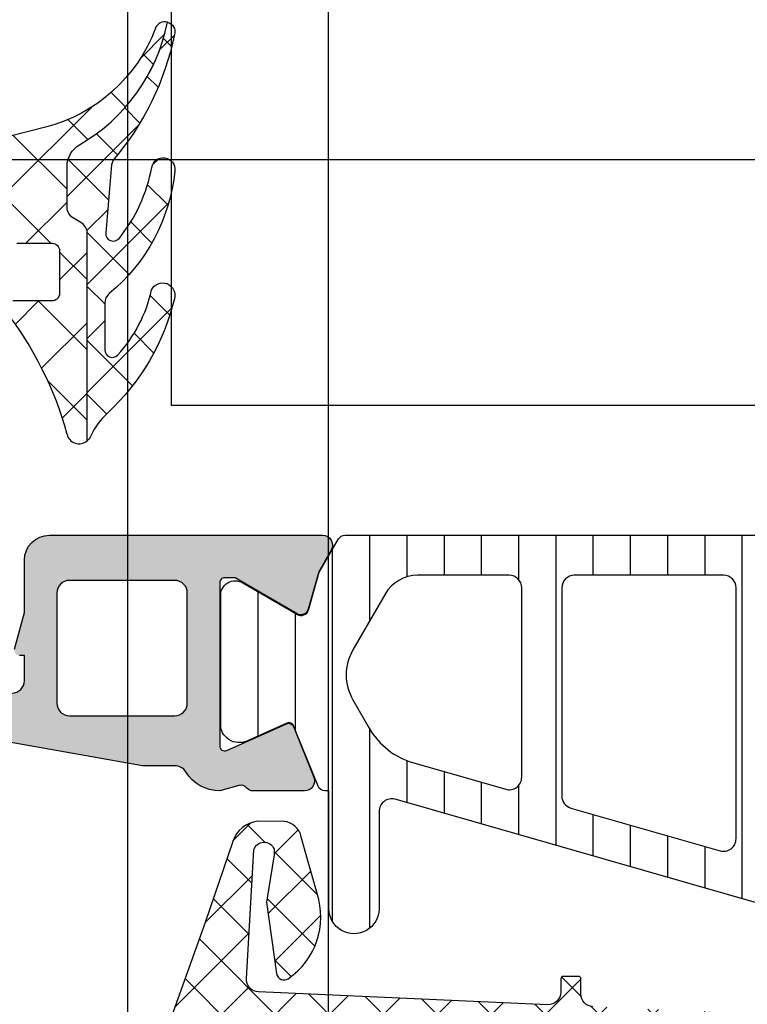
# Model space of a CAD drawing. Header units: millimetres. Extents: x 373037 to 682063, y 76092 to 274210.
# Tile 187 of 256: x 655059 to 655088, y 269884 to 269923. Entities that reach past the tile are written whole.
import ezdxf

# ---------------------------------------------------------------- set-up
doc = ezdxf.new("R2010")
doc.units = ezdxf.units.MM
doc.header["$LTSCALE"] = 100
doc.layers.add('PUDORYS', color=253, linetype='CONTINUOUS')
pattern_1 = [(135, (679960.638258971, 248348.1544064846), (-1.077630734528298, -1.077630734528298), []), (225, (679960.638258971, 248348.1544064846), (1.077630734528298, -1.077630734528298), [])]

msp = doc.modelspace()

# ---------------------------------------------------------------- hatches: boundary and pattern name
at = {"layer": 'PUDORYS', "true_color": 0x939598}
h = msp.add_hatch(dxfattribs=at)
h.set_pattern_fill('ANSI37', color=252, scale=0.625, angle=90, style=0)
h.set_pattern_definition([(135, (679960.638258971, 248348.1544064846), (-1.403165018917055, -1.403165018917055), []), (225, (679960.638258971, 248348.1544064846), (1.403165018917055, -1.403165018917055), [])])
edge = h.paths.add_edge_path()
edge.add_ellipse((655060.4407174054, 269912.0412531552), major_axis=(-5.039467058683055, 0), ratio=1, start_angle=299.7917844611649, end_angle=355.03553873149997, ccw=False)
edge.add_ellipse((655058.0859171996, 269916.1543376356), major_axis=(-0.3000000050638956, 0), ratio=1, start_angle=270.00069262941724, end_angle=299.7921729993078, ccw=False)
edge.add_line((655058.0859135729, 269916.4543376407), (655058.620197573, 269916.4543406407))
edge.add_ellipse((655058.6201988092, 269916.154340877), major_axis=(-0.2999997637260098, 0), ratio=1, start_angle=179.9999548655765, end_angle=270.0002360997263, ccw=False)
edge.add_line((655058.920198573, 269916.1543406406), (655058.920198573, 269914.6043436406))
edge.add_ellipse((655059.2202092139, 269914.6043512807), major_axis=(-0.3000106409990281, 0), ratio=1, start_angle=0.001459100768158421, end_angle=89.99567606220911)
edge.add_line((655059.220186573, 269914.3043406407), (655060.620168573, 269914.3043296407))
edge.add_ellipse((655060.6201657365, 269914.0043398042), major_axis=(-0.2999898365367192, 0), ratio=1, start_angle=180.0003507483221, end_angle=269.9994582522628, ccw=False)
edge.add_line((655060.9201555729, 269914.0043416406), (655060.9201555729, 269912.3043296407))
edge.add_ellipse((655060.6201454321, 269912.3043367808), major_axis=(-0.3000101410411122, 0), ratio=1, start_angle=90.00441944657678, end_angle=179.9986363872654, ccw=False)
edge.add_line((655060.620168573, 269912.0043266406), (655059.056337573, 269912.0043376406))
edge.add_ellipse((655059.0234805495, 269911.7031785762), major_axis=(-0.3029461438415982, 0), ratio=1, start_angle=-96.2264509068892, end_angle=13.4835772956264)
edge.add_ellipse((655047.7075162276, 269902.9982554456), major_axis=(-14.00076634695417, 0), ratio=1, start_angle=195.3017322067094, end_angle=218.0756200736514, ccw=False)
edge.add_ellipse((655061.699754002, 269906.8049690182), major_axis=(-0.5004721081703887, 0), ratio=1, start_angle=12.91760853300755, end_angle=129.8066343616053)
edge.add_line((655062.020155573, 269906.4205016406), (655062.020155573, 269914.7037806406))
edge.add_ellipse((655061.5201558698, 269914.7037801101), major_axis=(-0.4999997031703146, 0), ratio=1, start_angle=180.0000607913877, end_angle=240.0000196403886)
edge.add_line((655061.770155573, 269915.1367926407), (655061.470155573, 269915.3099986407))
edge.add_ellipse((655061.720155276, 269915.7430111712), major_axis=(-0.4999997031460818, 0), ratio=1, start_angle=6.0804727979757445e-05, end_angle=60.000019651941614, ccw=False)
edge.add_line((655061.220155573, 269915.7430106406), (655061.220155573, 269917.3723586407))
edge.add_ellipse((655062.2201549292, 269917.3723594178), major_axis=(-0.9999993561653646, 0), ratio=1, start_angle=-59.94966113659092, end_angle=4.452966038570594e-05, ccw=False)
edge.add_ellipse((655058.0638281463, 269924.5567401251), major_axis=(-7.300023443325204, 0), ratio=1, start_angle=120.0503545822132, end_angle=168.7144463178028)
edge.add_ellipse((655065.1201651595, 269922.7415080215), major_axis=(-0.3999905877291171, 0), ratio=1, start_angle=255.147024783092, end_angle=339.4981705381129)
edge.add_ellipse((655058.7710670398, 269925.1155749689), major_axis=(-6.378448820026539, 0), ratio=1, start_angle=104.45259778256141, end_angle=159.4981254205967, ccw=False)
edge.add_line((655060.362993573, 269918.9389756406), (655058.9522865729, 269918.5753886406))
edge.add_line((655058.952286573, 269918.5753886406), (655058.0895855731, 269918.3652756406))
edge.add_ellipse((655059.4201506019, 269913.0286529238), major_axis=(-5.499995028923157, 0), ratio=1, start_angle=-76.0000450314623, end_angle=3.42019121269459e-05)
edge.add_line((655053.9201555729, 269913.0286496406), (655053.9201555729, 269900.6106216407))
edge.add_line((655053.9201555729, 269900.6106216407), (655054.207774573, 269899.2475646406))
edge.add_ellipse((655053.7185482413, 269899.1443320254), major_axis=(-0.4999993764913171, 0), ratio=1, start_angle=130.283751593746, end_angle=191.9153007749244, ccw=False)
edge.add_line((655054.041834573, 269898.7629066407), (655052.185226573, 269897.1892956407))
edge.add_ellipse((655052.6701560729, 269896.6171566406), major_axis=(-0.7499997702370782, 0), ratio=1, start_angle=-49.71629384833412, end_angle=130.2837061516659)
edge.add_line((655053.155085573, 269896.0450176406), (655055.466729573, 269898.0043036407))
edge.add_ellipse((655054.8201574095, 269898.7671552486), major_axis=(-0.9999990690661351, 0), ratio=1, start_angle=130.2836986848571, end_angle=191.9152478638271)
edge.add_line((655055.7986105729, 269898.9736196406), (655055.4201555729, 269900.7671566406))
edge.add_line((655055.4201555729, 269900.7671566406), (655055.4201555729, 269912.4773576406))
h = msp.add_hatch(dxfattribs=at)
h.set_pattern_fill('ANSI37', color=252, scale=0.48, angle=90, style=0)
h.set_pattern_definition(pattern_1)
edge = h.paths.add_edge_path()
edge.add_arc((655063.2211548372, 269911.9154510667), 0.4999992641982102, 129.4073371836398, 179.999934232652)
edge.add_line((655062.7211555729, 269911.9154516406), (655062.7211555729, 269910.0533546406))
edge.add_arc((655063.0211557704, 269910.0533549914), 0.3000001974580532, 180.00006699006, 317.3578430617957)
edge.add_arc((655059.1473608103, 269913.6207697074), 5.566188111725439, 317.3577388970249, 347.8089673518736)
edge.add_arc((655065.0314370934, 269912.2374757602), 0.4897187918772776, -17.01397228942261, 154.8827571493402, ccw=False)
edge.add_arc((655056.6916792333, 269914.1833670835), 9.052420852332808, 312.79332113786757, 346.6565612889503, ccw=False)
edge.add_arc((655064.8795594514, 269905.3391903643), 2.999999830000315, 132.7932868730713, 155.2450969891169)
edge.add_arc((655061.7007533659, 269906.8049725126), 0.500475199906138, 309.8064341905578, 335.2448242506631, ccw=False)
edge.add_line((655062.021155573, 269906.4205016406), (655062.021155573, 269914.7037806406))
edge.add_arc((655061.5211558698, 269914.7037801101), 0.4999997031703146, 6.079138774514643e-05, 60.00001964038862)
edge.add_line((655061.771155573, 269915.1367926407), (655061.4711555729, 269915.3099986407))
edge.add_arc((655061.721155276, 269915.7430111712), 0.4999997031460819, 180.000060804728, 240.0000196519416, ccw=False)
edge.add_line((655061.2211555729, 269915.7430106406), (655061.2211555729, 269917.3723586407))
edge.add_arc((655062.2211549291, 269917.3723594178), 0.9999993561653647, 120.05033886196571, 180.0000445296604, ccw=False)
edge.add_arc((655058.0648281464, 269924.5567401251), 7.300023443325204, 300.0503545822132, 348.714446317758)
edge.add_arc((655065.1211652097, 269922.7415075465), 0.3999910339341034, -15.001276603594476, 75.14704919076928, ccw=False)
edge.add_arc((655054.6016611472, 269924.8682280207), 11.13157184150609, 319.41303872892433, 348.4423422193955, ccw=False)
edge.add_line((655063.055192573, 269917.6260116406), (655062.997491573, 269917.4337946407))
edge.add_line((655062.997491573, 269917.4337946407), (655062.7596535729, 269914.7165876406))
edge.add_arc((655063.0585108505, 269914.6904286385), 0.2999999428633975, 174.9976449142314, 320.9690488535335)
edge.add_arc((655058.3782847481, 269918.4846006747), 6.324969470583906, 320.9689666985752, 349.5200292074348)
edge.add_arc((655065.0561205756, 269917.2557233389), 0.4650353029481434, -7.528137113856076, 170.2920262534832, ccw=False)
edge.add_arc((655058.2997882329, 269917.9052221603), 7.252239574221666, 309.40751088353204, 354.3783283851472, ccw=False)
h = msp.add_hatch(color=252, dxfattribs=at)
edge = h.paths.add_edge_path(flags=16)
edge.add_line((655061.316370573, 269895.4544816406), (655065.516120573, 269895.4544816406))
edge.add_ellipse((655065.5161209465, 269895.954481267), major_axis=(-0.4999996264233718, 0), ratio=1, start_angle=89.99995719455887, end_angle=180.0000428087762)
edge.add_line((655066.016120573, 269895.9544816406), (655066.016120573, 269900.3545056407))
edge.add_ellipse((655065.5161209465, 269900.3545060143), major_axis=(-0.4999996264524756, 0), ratio=1, start_angle=179.9999571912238, end_angle=270.0000428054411)
edge.add_line((655065.516120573, 269900.8545056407), (655061.316371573, 269900.8545056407))
edge.add_ellipse((655061.316372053, 269900.3545051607), major_axis=(-0.5000004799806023, 0), ratio=1, start_angle=270.0000550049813, end_angle=359.9999449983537)
edge.add_line((655060.816371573, 269900.3545056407), (655060.816370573, 269895.9544816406))
edge.add_ellipse((655061.3163701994, 269895.954481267), major_axis=(-0.4999996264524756, 0), ratio=1, start_angle=-4.280877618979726e-05, end_angle=90.00004280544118)
edge = h.paths.add_edge_path()
edge.add_line((655064.229774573, 269893.4561006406), (655057.466774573, 269894.6558606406))
edge.add_arc((655057.8161189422, 269896.6251122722), 1.999998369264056, 179.9999607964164, 259.9404098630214, ccw=False)
edge.add_line((655055.816120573, 269896.6251136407), (655055.816120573, 269900.7900866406))
edge.add_line((655055.816120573, 269900.7900866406), (655056.276401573, 269902.5078756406))
edge.add_arc((655056.469586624, 269902.4561117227), 0.1999999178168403, 90.00001460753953, 164.9999613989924, ccw=False)
edge.add_line((655056.469586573, 269902.6561116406), (655056.916120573, 269902.6561116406))
edge.add_arc((655056.9161209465, 269902.1561120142), 0.4999996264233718, -4.280877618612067e-05, 90.00004280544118, ccw=False)
edge.add_line((655057.416120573, 269902.1561116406), (655057.416120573, 269896.8561116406))
edge.add_arc((655057.9161201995, 269896.856111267), 0.4999996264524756, 179.9999571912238, 270.0000428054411)
edge.add_line((655057.916120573, 269896.3561116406), (655059.016370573, 269896.3561116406))
edge.add_arc((655059.016370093, 269896.8561121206), 0.5000004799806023, 270.0000550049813, 359.9999449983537)
edge.add_line((655059.516370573, 269896.8561116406), (655059.516370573, 269897.8561116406))
edge.add_line((655059.516370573, 269897.8561116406), (655059.3163705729, 269897.8561116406))
edge.add_arc((655059.316370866, 269898.0561117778), 0.2000001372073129, 164.9999945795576, 269.99991606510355, ccw=False)
edge.add_line((655059.1231855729, 269898.1078756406), (655059.5163715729, 269899.5752636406))
edge.add_line((655059.516371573, 269899.5752636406), (655059.516371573, 269901.6561116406))
edge.add_arc((655060.516372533, 269901.6561106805), 1.000000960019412, 90.00005500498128, 179.9999449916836, ccw=False)
edge.add_line((655060.516371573, 269902.6561116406), (655071.4158735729, 269902.6561116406))
edge.add_arc((655071.4158738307, 269902.2561113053), 0.400000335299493, -29.999916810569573, 90.00003691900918, ccw=False)
edge.add_line((655071.7622845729, 269902.0561116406), (655071.2641185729, 269901.1932636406))
edge.add_line((655071.2641185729, 269901.1932636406), (655070.8362485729, 269899.7011026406))
edge.add_arc((655070.5478697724, 269899.783794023), 0.3000003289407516, 239.8207587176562, 343.9999831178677, ccw=False)
edge.add_line((655070.397057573, 269899.5244566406), (655067.931446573, 269900.9561916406))
edge.add_line((655067.931446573, 269900.9561916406), (655067.5110275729, 269900.9561916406))
edge.add_arc((655067.5075350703, 269900.76462336), 0.1916001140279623, 88.95554996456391, 182.5222218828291)
edge.add_line((655067.316120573, 269900.7561916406), (655067.316120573, 269894.2667526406))
edge.add_arc((655067.515287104, 269894.248514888), 0.1999998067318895, 174.7679954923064, 294.1409481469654)
edge.add_line((655067.597083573, 269894.0660066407), (655069.980768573, 269895.1343276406))
edge.add_arc((655070.0625653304, 269894.9518190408), 0.2000002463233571, 21.973797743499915, 114.14098223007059, ccw=False)
edge.add_line((655070.248036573, 269895.0266556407), (655071.064396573, 269893.0034276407))
edge.add_arc((655070.6934546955, 269892.8537545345), 0.3999998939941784, -90.00001754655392, 21.973817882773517, ccw=False)
edge.add_line((655070.6934545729, 269892.4537546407), (655068.629307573, 269892.4537536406))
edge.add_arc((655068.6293067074, 269892.7537532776), 0.2999996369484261, 217.9049134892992, 270.0001653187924, ccw=False)
edge.add_arc((655068.1558871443, 269892.3851427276), 0.30000021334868, 37.90465250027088, 105.9998620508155)
edge.add_line((655068.073196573, 269892.6735216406), (655067.315307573, 269892.4561996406))
edge.add_arc((655067.3153071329, 269894.0561986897), 1.599999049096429, 211.5923944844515, 270.0000157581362, ccw=False)
edge.add_arc((655065.5265350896, 269892.9560666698), 0.4999999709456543, 31.59233597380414, 89.9984549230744)
edge.add_line((655065.526548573, 269893.4560666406), (655064.2297745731, 269893.4561006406))
h = msp.add_hatch(dxfattribs=at)
h.set_pattern_fill('ANSI31', color=252, scale=0.468, angle=45, style=0)
h.set_pattern_definition([(90, (679960.638258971, 248348.1544064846), (-1.4859, 3.33066907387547e-16), [])])
edge = h.paths.add_edge_path(flags=16)
edge.add_line((655073.908633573, 269900.3062376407), (655072.625271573, 269898.0835276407))
edge.add_ellipse((655074.3569965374, 269897.0836552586), major_axis=(-1.999654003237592, 0), ratio=1, start_angle=-30.00150144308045, end_angle=29.99995422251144)
edge.add_line((655072.625244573, 269896.0838296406), (655073.277372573, 269894.9543116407))
edge.add_ellipse((655075.8754527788, 269896.4543147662), major_axis=(-3.000005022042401, 0), ratio=1, start_angle=30.0000135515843, end_angle=73.99994528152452)
edge.add_line((655075.048536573, 269893.5705256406), (655078.719558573, 269892.5178776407))
edge.add_ellipse((655078.8573773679, 269892.9985086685), major_axis=(-0.5000002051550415, 0), ratio=1, start_angle=73.99999279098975, end_angle=180.0007989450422)
edge.add_line((655079.3573775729, 269892.9985156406), (655079.357267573, 269900.5562686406))
edge.add_ellipse((655078.8572677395, 269900.556258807), major_axis=(-0.4999998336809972, 0), ratio=1, start_angle=180.0011268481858, end_angle=270.000821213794)
edge.add_line((655078.857260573, 269901.0562586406), (655075.2076115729, 269901.0562026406))
edge.add_ellipse((655075.2076510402, 269899.5562033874), major_axis=(-1.49999925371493, 0), ratio=1, start_angle=270.0015075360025, end_angle=329.9984727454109)
edge = h.paths.add_edge_path(flags=16)
edge.add_line((655080.957269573, 269900.5562866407), (655080.9573965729, 269892.2529566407))
edge.add_ellipse((655081.4573968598, 269892.2529648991), major_axis=(-0.5000002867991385, 0), ratio=1, start_angle=0.0009463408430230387, end_angle=74.0000560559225)
edge.add_line((655081.319578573, 269891.7723336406), (655087.272340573, 269890.0654066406))
edge.add_ellipse((655087.4101595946, 269890.5460373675), major_axis=(-0.4999999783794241, 0), ratio=1, start_angle=73.99995830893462, end_angle=180.0009480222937)
edge.add_line((655087.910159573, 269890.5460456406), (655087.909989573, 269900.5563996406))
edge.add_ellipse((655087.4099893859, 269900.5563874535), major_axis=(-0.5000001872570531, 0), ratio=1, start_angle=180.0013965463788, end_angle=270.0008952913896)
edge.add_line((655087.409981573, 269901.0563876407), (655081.457261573, 269901.0562976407))
edge.add_ellipse((655081.4572698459, 269900.5562973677), major_axis=(-0.5000002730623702, 0), ratio=1, start_angle=-89.99905199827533, end_angle=0.001229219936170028)
edge = h.paths.add_edge_path(flags=16)
edge.add_line((655095.274293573, 269890.0072506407), (655097.108182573, 269893.1836406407))
edge.add_ellipse((655094.5101028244, 269894.6836405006), major_axis=(-3.000002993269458, 0), ratio=1, start_angle=150.0000360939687, end_angle=210.0014917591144)
edge.add_line((655097.1081425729, 269896.1837096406), (655094.727647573, 269900.3065926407))
edge.add_ellipse((655093.4286292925, 269899.5565569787), major_axis=(-1.500000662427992, 0), ratio=1, start_angle=210.0015583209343, end_angle=270.0015171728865)
edge.add_line((655093.428589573, 269901.0565576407), (655090.009975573, 269901.0564666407))
edge.add_ellipse((655090.009989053, 269900.5564671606), major_axis=(-0.4999994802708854, 0), ratio=1, start_angle=-89.99845529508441, end_angle=0.001434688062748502)
edge.add_line((655089.5099895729, 269900.5564546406), (655089.5101705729, 269890.2571396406))
edge.add_ellipse((655090.5101709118, 269890.2571579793), major_axis=(-1.000000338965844, 0), ratio=1, start_angle=0.001050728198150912, end_angle=90.00152757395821)
edge.add_line((655090.510197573, 269889.2571576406), (655093.975295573, 269889.2572506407))
edge.add_ellipse((655093.9752553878, 269890.7572507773), major_axis=(-1.500000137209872, 0), ratio=1, start_angle=90.00153496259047, end_angle=149.999996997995)
edge = h.paths.add_edge_path()
edge.add_line((655097.122099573, 269887.6573826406), (655090.569036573, 269887.6571606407))
edge.add_arc((655090.5688697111, 269892.6571583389), 4.999997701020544, 253.99997624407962, 270.0019120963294, ccw=False)
edge.add_line((655089.190681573, 269887.8508526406), (655074.304263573, 269892.1194636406))
edge.add_arc((655074.1664450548, 269891.6388332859), 0.4999994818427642, 74.0000020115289, 180.0000739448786)
edge.add_line((655073.666445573, 269891.6388326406), (655073.666445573, 269887.7554586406))
edge.add_arc((655072.666445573, 269887.7554386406), 1.000000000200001, -179.99885408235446, 0.0011459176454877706, ccw=False)
edge.add_line((655071.666445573, 269887.7554186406), (655071.6662575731, 269892.4537546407))
edge.add_line((655071.6662575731, 269892.4537546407), (655071.510205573, 269892.4537546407))
edge.add_arc((655071.5102049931, 269892.7537546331), 0.2999999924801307, 201.97384587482, 270.000110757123, ccw=False)
edge.add_line((655071.231998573, 269892.6414996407), (655070.258811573, 269895.0534016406))
edge.add_arc((655070.0733403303, 269894.9785650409), 0.2000002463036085, 21.97379770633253, 114.1409822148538)
edge.add_line((655069.991543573, 269895.1610736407), (655068.392858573, 269894.4445736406))
edge.add_arc((655068.0861203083, 269895.1289793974), 0.7499997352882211, 179.9999814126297, 294.1410584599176, ccw=False)
edge.add_line((655067.336120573, 269895.1289796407), (655067.336120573, 269900.2365286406))
edge.add_arc((655067.9361204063, 269900.2365285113), 0.5999998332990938, 59.85707513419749, 179.9999876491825, ccw=False)
edge.add_line((655068.237415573, 269900.7553936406), (655070.409372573, 269899.4941776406))
edge.add_arc((655070.5600208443, 269899.7536102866), 0.3000003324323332, 239.8569693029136, 343.9999309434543)
edge.add_line((655070.848399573, 269899.6709186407), (655071.2826665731, 269901.1853906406))
edge.add_line((655071.2826665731, 269901.1853906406), (655072.045214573, 269902.5061626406))
edge.add_arc((655072.3050217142, 269902.3561619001), 0.2999999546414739, 87.53669520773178, 149.999831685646, ccw=False)
edge.add_line((655072.317915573, 269902.6558846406), (655096.307569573, 269902.6558846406))
edge.add_arc((655096.3275242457, 269902.356548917), 0.3000001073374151, 30.0001477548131, 93.81387623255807, ccw=False)
edge.add_line((655096.587331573, 269902.5065496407), (655097.349899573, 269901.1857436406))
edge.add_line((655097.349899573, 269901.1857436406), (655097.7841665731, 269899.6712726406))
edge.add_arc((655098.0725456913, 269899.7539637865), 0.3000005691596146, 195.9999567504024, 300.1429184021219)
edge.add_line((655098.2231935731, 269899.4945306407), (655100.395149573, 269900.7557466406))
edge.add_arc((655100.6964452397, 269900.2368812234), 0.6000003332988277, 3.984274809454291e-05, 120.14295235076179, ccw=False)
edge.add_line((655101.296445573, 269900.2368816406), (655101.296445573, 269890.3332816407))
edge.add_arc((655100.5464455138, 269890.3332808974), 0.7500000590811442, -114.14102026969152, 5.678483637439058e-05, ccw=False)
edge.add_line((655100.239707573, 269889.6488746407), (655098.641022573, 269890.3653746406))
edge.add_arc((655098.5592258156, 269890.1828660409), 0.2000002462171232, 65.85901775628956, 158.0262022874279)
edge.add_line((655098.373754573, 269890.2577026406), (655097.400295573, 269887.8451276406))
edge.add_arc((655097.1220897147, 269887.9573818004), 0.2999991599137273, 270.00188278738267, 338.02626145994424, ccw=False)
h = msp.add_hatch(dxfattribs=at)
h.set_pattern_fill('ANSI37', color=252, scale=0.48, angle=90, style=0)
h.set_pattern_definition(pattern_1)
edge = h.paths.add_edge_path(flags=16)
edge.add_line((655070.418878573, 269871.9900438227), (655070.518622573, 269870.5971898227))
edge.add_arc((655069.9201556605, 269870.5543323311), 0.5999995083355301, -90.00000835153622, 4.096080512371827, ccw=False)
edge.add_arc((655069.9201554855, 269870.5543323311), 0.5999995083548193, 175.9039194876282, 270.00000835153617, ccw=False)
edge.add_line((655069.321688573, 269870.5971898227), (655069.421432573, 269871.9900438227))
edge.add_arc((655069.9201555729, 269871.9543293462), 0.5000001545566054, 4.0960644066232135, 175.9039355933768, ccw=False)
edge = h.paths.add_edge_path(flags=16)
edge.add_arc((655068.3201589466, 269875.1543374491), 0.4999996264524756, -90.00004280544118, 4.280877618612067e-05, ccw=False)
edge.add_line((655068.320158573, 269874.6543378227), (655064.726473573, 269874.6543378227))
edge.add_arc((655064.726473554, 269875.1543381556), 0.5000003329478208, 156.7819734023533, 270.00000216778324, ccw=False)
edge.add_line((655064.266967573, 269875.3514538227), (655066.982845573, 269881.6825558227))
edge.add_arc((655067.4423509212, 269881.485439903), 0.4999998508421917, 87.49988936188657, 156.7819182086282, ccw=False)
edge.add_line((655067.464161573, 269881.9849638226), (655068.3419685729, 269881.9466378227))
edge.add_arc((655068.3201590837, 269881.4471142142), 0.4999994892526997, -4.4863182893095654e-05, 87.50002088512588, ccw=False)
edge.add_line((655068.820158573, 269881.4471138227), (655068.820158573, 269875.1543378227))
edge = h.paths.add_edge_path(flags=16)
edge.add_line((655093.874077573, 269880.5624998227), (655098.022747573, 269871.6656468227))
edge.add_arc((655097.5695938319, 269871.4543376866), 0.4999998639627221, -90.00002967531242, 25.000007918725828, ccw=False)
edge.add_line((655097.569593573, 269870.9543378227), (655088.220158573, 269870.9543378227))
edge.add_arc((655088.2201581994, 269871.4543374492), 0.4999996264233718, 179.9999571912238, 270.0000428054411, ccw=False)
edge.add_line((655087.720158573, 269871.4543378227), (655087.720158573, 269880.5782608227))
edge.add_arc((655088.2201586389, 269880.5782606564), 0.5000000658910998, 87.49997275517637, 179.999980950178, ccw=False)
edge.add_line((655088.241968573, 269881.0777848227), (655093.442732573, 269880.8507148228))
edge.add_arc((655093.4209228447, 269880.3511894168), 0.5000012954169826, 25.000091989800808, 87.50000251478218, ccw=False)
edge = h.paths.add_edge_path(flags=16)
edge.add_arc((655085.0201589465, 269871.4543374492), 0.4999996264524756, -90.00004280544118, 4.280877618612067e-05, ccw=False)
edge.add_line((655085.020158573, 269870.9543378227), (655077.8201585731, 269870.9543378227))
edge.add_arc((655077.8201581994, 269871.4543374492), 0.4999996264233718, 179.9999571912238, 270.0000428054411, ccw=False)
edge.add_line((655077.320158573, 269871.4543378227), (655077.320158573, 269872.6543378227))
edge.add_arc((655075.3201600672, 269872.6543393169), 1.999998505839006, 359.9999571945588, 450.0000428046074)
edge.add_line((655075.320158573, 269874.6543378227), (655071.520158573, 269874.6543378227))
edge.add_arc((655071.5201581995, 269875.1543374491), 0.4999996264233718, 179.9999571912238, 270.0000428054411, ccw=False)
edge.add_line((655071.020158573, 269875.1543378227), (655071.020158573, 269881.3073988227))
edge.add_arc((655071.520158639, 269881.3073986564), 0.5000000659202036, 87.49997275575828, 179.9999809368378, ccw=False)
edge.add_line((655071.541968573, 269881.8069228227), (655077.041968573, 269881.5667878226))
edge.add_arc((655077.0201590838, 269881.0672642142), 0.4999994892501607, -4.4849842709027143e-05, 87.50002089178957, ccw=False)
edge.add_line((655077.520158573, 269881.0672638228), (655077.520158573, 269875.7543378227))
edge.add_arc((655078.620158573, 269875.7543378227), 1.100000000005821, 180, 360)
edge.add_line((655079.720158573, 269875.7543378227), (655079.720158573, 269880.9275488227))
edge.add_arc((655080.2201586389, 269880.9275486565), 0.5000000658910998, 87.49997275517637, 179.999980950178, ccw=False)
edge.add_line((655080.241968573, 269881.4270728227), (655085.041968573, 269881.2174998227))
edge.add_arc((655085.0201590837, 269880.7179762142), 0.4999994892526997, -4.4863182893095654e-05, 87.50002088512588, ccw=False)
edge.add_line((655085.520158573, 269880.7179758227), (655085.520158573, 269871.4543378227))
edge = h.paths.add_edge_path()
edge.add_line((655100.233211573, 269872.8407948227), (655096.135362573, 269881.6286608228))
edge.add_ellipse((655093.4164372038, 269880.3608033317), major_axis=(-3.000002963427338, 0), ratio=1, start_angle=205.0000306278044, end_angle=267.4999411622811)
edge.add_line((655093.547298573, 269883.3579508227), (655092.8983485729, 269883.3862848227))
edge.add_ellipse((655092.9201580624, 269883.8858084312), major_axis=(-0.4999994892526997, 0), ratio=1, start_angle=-4.4863182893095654e-05, end_angle=87.50002088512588, ccw=False)
edge.add_line((655092.420158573, 269883.8858088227), (655092.420158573, 269884.8543378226))
edge.add_ellipse((655092.3201586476, 269884.8543378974), major_axis=(-0.09999992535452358, 0), ratio=1, start_angle=179.9999571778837, end_angle=270.0000427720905)
edge.add_line((655092.320158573, 269884.9543378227), (655091.720158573, 269884.9543378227))
edge.add_ellipse((655091.7201584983, 269884.8543378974), major_axis=(-0.09999992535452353, 0), ratio=1, start_angle=-90.00004278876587, end_angle=4.282211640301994e-05)
edge.add_line((655091.6201585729, 269884.8543378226), (655091.6201585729, 269883.9512998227))
edge.add_ellipse((655091.120158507, 269883.9512999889), major_axis=(-0.5000000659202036, 0), ratio=1, start_angle=87.49997275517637, end_angle=179.9999809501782, ccw=False)
edge.add_line((655091.098348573, 269883.4517758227), (655082.198054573, 269883.8456138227))
edge.add_ellipse((655082.2201586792, 269884.3451250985), major_axis=(-0.500000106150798, 0), ratio=1, start_angle=-8.298944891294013e-05, end_angle=87.46623077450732, ccw=False)
edge.add_line((655081.720158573, 269884.3451258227), (655081.720158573, 269884.9543378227))
edge.add_ellipse((655081.6201586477, 269884.9543378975), major_axis=(-0.0999999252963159, 0), ratio=1, start_angle=179.9999571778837, end_angle=270.0000428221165)
edge.add_line((655081.6201585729, 269885.0543378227), (655081.0201585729, 269885.0543378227))
edge.add_ellipse((655081.0201584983, 269884.9543378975), major_axis=(-0.09999992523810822, 0), ratio=1, start_angle=-90.00004280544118, end_angle=4.282211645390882e-05)
edge.add_line((655080.920158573, 269884.9543378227), (655080.920158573, 269884.4247758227))
edge.add_ellipse((655080.4201580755, 269884.4247755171), major_axis=(-0.5000004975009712, 0), ratio=1, start_angle=87.46630200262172, end_angle=180.0000350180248, ccw=False)
edge.add_line((655080.398054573, 269883.9252638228), (655068.857829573, 269884.4359198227))
edge.add_ellipse((655068.8796391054, 269884.9354444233), major_axis=(-0.5000004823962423, 0), ratio=1, start_angle=-3.217057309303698, end_angle=87.50002091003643, ccw=False)
edge.add_line((655068.380426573, 269884.9635038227), (655068.668989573, 269890.0972468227))
edge.add_ellipse((655069.0794075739, 269889.9816913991), major_axis=(-0.4263754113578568, 0), ratio=1, start_angle=200.7589723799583, end_angle=344.27514552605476, ccw=False)
edge.add_line((655069.478102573, 269890.1328148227), (655069.476862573, 269889.9002118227))
edge.add_line((655069.4768625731, 269889.9002118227), (655069.178724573, 269888.0176328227))
edge.add_line((655069.178724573, 269888.0176328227), (655069.579150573, 269885.1683478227))
edge.add_ellipse((655069.876231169, 269885.2100984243), major_axis=(-0.2999999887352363, 0), ratio=1, start_angle=7.999744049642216, end_angle=124.597746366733)
edge.add_ellipse((655068.3431177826, 269887.4326695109), major_axis=(-3.000047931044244, 0), ratio=1, start_angle=124.5976412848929, end_angle=198.0084245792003)
edge.add_line((655071.196196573, 269888.3601548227), (655070.562620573, 269890.6150458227))
edge.add_ellipse((655069.787408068, 269890.4541162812), major_axis=(-0.791740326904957, 0), ratio=1, start_angle=191.7276897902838, end_angle=263.2016537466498)
edge.add_line((655069.881130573, 269891.2402898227), (655068.822920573, 269891.2415108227))
edge.add_ellipse((655068.9520448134, 269890.0624245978), major_axis=(-1.186135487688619, 0), ratio=1, start_angle=276.249678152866, end_angle=341.3444235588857)
edge.add_line((655067.828230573, 269890.4418438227), (655066.733897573, 269887.2005038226))
edge.add_line((655066.733897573, 269887.2005038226), (655063.844119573, 269879.1507088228))
edge.add_line((655063.844119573, 269879.1507088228), (655059.511310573, 269869.2528318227))
edge.add_ellipse((655059.9703195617, 269869.0545617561), major_axis=(-0.5000002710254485, 0), ratio=1, start_angle=-23.36204948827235, end_angle=89.93342362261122)
edge.add_line((655059.969738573, 269868.5545618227), (655060.5164395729, 269868.5539268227))
edge.add_ellipse((655060.5170198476, 269869.0539269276), major_axis=(-0.5000004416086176, 0), ratio=1, start_angle=89.93350547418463, end_angle=156.0791754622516)
edge.add_line((655060.974073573, 269868.8511898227), (655062.375829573, 269872.0551928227))
edge.add_ellipse((655063.2919706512, 269871.6543384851), major_axis=(-0.9999993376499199, 0), ratio=1, start_angle=269.9999471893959, end_angle=336.36838527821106, ccw=False)
edge.add_line((655063.291971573, 269872.6543378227), (655068.519913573, 269872.6543378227))
edge.add_line((655068.519913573, 269872.6543378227), (655068.5199225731, 269870.8548588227))
edge.add_line((655068.519922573, 269870.8548588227), (655068.005121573, 269870.7169168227))
edge.add_ellipse((655068.1198868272, 269870.4397628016), major_axis=(-0.2999756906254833, 0), ratio=1, start_angle=-67.50629974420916, end_angle=22.50356669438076)
edge.add_line((655067.842752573, 269870.3249498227), (655068.691919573, 269869.0548228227))
edge.add_ellipse((655069.5577837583, 269869.5545435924), major_axis=(-0.9997207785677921, 0), ratio=1, start_angle=29.99076069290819, end_angle=90.00761184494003)
edge.add_line((655069.557916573, 269868.5548228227), (655070.282277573, 269868.5548538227))
edge.add_ellipse((655070.2820695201, 269869.5545916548), major_axis=(-0.9997378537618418, 0), ratio=1, start_angle=90.01192367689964, end_angle=150.0086750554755)
edge.add_line((655071.147943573, 269869.0548538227), (655071.997110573, 269870.3249498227))
edge.add_ellipse((655071.7199630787, 269870.4397617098), major_axis=(-0.2999875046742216, 0), ratio=1, start_angle=157.4975938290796, end_angle=247.5013961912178)
edge.add_line((655071.834756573, 269870.7169168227), (655071.319940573, 269870.8548888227))
edge.add_line((655071.319940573, 269870.8548888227), (655071.319932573, 269872.6543378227))
edge.add_line((655071.319932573, 269872.6543378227), (655074.5201595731, 269872.6543378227))
edge.add_ellipse((655074.520159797, 269872.3543380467), major_axis=(-0.2999997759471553, 0), ratio=1, start_angle=179.9999572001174, end_angle=270.00004279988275, ccw=False)
edge.add_line((655074.820159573, 269872.3543378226), (655074.820159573, 269869.0543418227))
edge.add_ellipse((655075.3201591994, 269869.0543414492), major_axis=(-0.4999996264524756, 0), ratio=1, start_angle=-4.280877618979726e-05, end_angle=90.00004280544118)
edge.add_line((655075.320159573, 269868.5543418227), (655102.2177815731, 269868.5543418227))
edge.add_line((655102.2177815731, 269868.5543418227), (655103.112899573, 269870.1047338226))
edge.add_ellipse((655102.6798870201, 269870.3547339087), major_axis=(-0.4999999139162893, 0), ratio=1, start_angle=149.9999829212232, end_angle=269.9999366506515)
edge.add_line((655102.679887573, 269870.8547338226), (655102.679887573, 269872.5521048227))
edge.add_line((655102.679887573, 269872.5521048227), (655100.686365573, 269872.5521048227))
edge.add_ellipse((655100.6863652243, 269873.0521050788), major_axis=(-0.5000002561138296, 0), ratio=1, start_angle=25.00012859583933, end_angle=90.00003995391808, ccw=False)
h = msp.add_hatch(dxfattribs=at)
h.set_pattern_fill('ANSI37', color=252, scale=0.48, angle=90, style=0)
h.set_pattern_definition(pattern_1)
edge = h.paths.add_edge_path(flags=16)
edge.add_line((655070.418878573, 269871.9900436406), (655070.518622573, 269870.5971896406))
edge.add_arc((655069.9201556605, 269870.554332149), 0.5999995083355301, -90.00000835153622, 4.096080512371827, ccw=False)
edge.add_arc((655069.9201554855, 269870.554332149), 0.5999995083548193, 175.9039194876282, 270.00000835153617, ccw=False)
edge.add_line((655069.321688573, 269870.5971896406), (655069.421432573, 269871.9900436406))
edge.add_arc((655069.9201555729, 269871.9543291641), 0.5000001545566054, 4.0960644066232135, 175.9039355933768, ccw=False)
edge = h.paths.add_edge_path(flags=16)
edge.add_arc((655068.3201589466, 269875.154337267), 0.4999996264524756, -90.00004280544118, 4.280877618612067e-05, ccw=False)
edge.add_line((655068.320158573, 269874.6543376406), (655064.726473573, 269874.6543376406))
edge.add_arc((655064.726473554, 269875.1543379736), 0.5000003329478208, 156.7819734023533, 270.00000216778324, ccw=False)
edge.add_line((655064.266967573, 269875.3514536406), (655066.982845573, 269881.6825556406))
edge.add_arc((655067.4423509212, 269881.4854397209), 0.4999998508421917, 87.49988936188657, 156.7819182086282, ccw=False)
edge.add_line((655067.464161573, 269881.9849636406), (655068.3419685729, 269881.9466376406))
edge.add_arc((655068.3201590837, 269881.4471140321), 0.4999994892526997, -4.4863182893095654e-05, 87.50002088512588, ccw=False)
edge.add_line((655068.820158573, 269881.4471136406), (655068.820158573, 269875.1543376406))
edge = h.paths.add_edge_path(flags=16)
edge.add_line((655093.874077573, 269880.5624996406), (655098.022747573, 269871.6656466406))
edge.add_arc((655097.5695938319, 269871.4543375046), 0.4999998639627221, -90.00002967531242, 25.000007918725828, ccw=False)
edge.add_line((655097.569593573, 269870.9543376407), (655088.220158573, 269870.9543376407))
edge.add_arc((655088.2201581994, 269871.4543372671), 0.4999996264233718, 179.9999571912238, 270.0000428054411, ccw=False)
edge.add_line((655087.720158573, 269871.4543376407), (655087.720158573, 269880.5782606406))
edge.add_arc((655088.2201586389, 269880.5782604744), 0.5000000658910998, 87.49997275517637, 179.999980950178, ccw=False)
edge.add_line((655088.241968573, 269881.0777846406), (655093.442732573, 269880.8507146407))
edge.add_arc((655093.4209228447, 269880.3511892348), 0.5000012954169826, 25.000091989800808, 87.50000251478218, ccw=False)
edge = h.paths.add_edge_path(flags=16)
edge.add_arc((655085.0201589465, 269871.4543372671), 0.4999996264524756, -90.00004280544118, 4.280877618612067e-05, ccw=False)
edge.add_line((655085.020158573, 269870.9543376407), (655077.8201585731, 269870.9543376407))
edge.add_arc((655077.8201581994, 269871.4543372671), 0.4999996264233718, 179.9999571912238, 270.0000428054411, ccw=False)
edge.add_line((655077.320158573, 269871.4543376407), (655077.320158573, 269872.6543376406))
edge.add_arc((655075.3201600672, 269872.6543391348), 1.999998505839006, 359.9999571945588, 450.0000428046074)
edge.add_line((655075.320158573, 269874.6543376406), (655071.520158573, 269874.6543376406))
edge.add_arc((655071.5201581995, 269875.154337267), 0.4999996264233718, 179.9999571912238, 270.0000428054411, ccw=False)
edge.add_line((655071.020158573, 269875.1543376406), (655071.020158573, 269881.3073986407))
edge.add_arc((655071.520158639, 269881.3073984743), 0.5000000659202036, 87.49997275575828, 179.9999809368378, ccw=False)
edge.add_line((655071.541968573, 269881.8069226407), (655077.041968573, 269881.5667876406))
edge.add_arc((655077.0201590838, 269881.0672640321), 0.4999994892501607, -4.4849842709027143e-05, 87.50002089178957, ccw=False)
edge.add_line((655077.520158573, 269881.0672636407), (655077.520158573, 269875.7543376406))
edge.add_arc((655078.620158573, 269875.7543376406), 1.100000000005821, 180, 360)
edge.add_line((655079.720158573, 269875.7543376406), (655079.720158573, 269880.9275486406))
edge.add_arc((655080.2201586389, 269880.9275484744), 0.5000000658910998, 87.49997275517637, 179.999980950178, ccw=False)
edge.add_line((655080.241968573, 269881.4270726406), (655085.041968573, 269881.2174996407))
edge.add_arc((655085.0201590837, 269880.7179760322), 0.4999994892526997, -4.4863182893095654e-05, 87.50002088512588, ccw=False)
edge.add_line((655085.520158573, 269880.7179756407), (655085.520158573, 269871.4543376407))
edge = h.paths.add_edge_path()
edge.add_line((655100.233211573, 269872.8407946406), (655096.135362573, 269881.6286606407))
edge.add_ellipse((655093.4164372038, 269880.3608031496), major_axis=(-3.000002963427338, 0), ratio=1, start_angle=205.0000306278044, end_angle=267.4999411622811)
edge.add_line((655093.547298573, 269883.3579506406), (655092.8983485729, 269883.3862846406))
edge.add_ellipse((655092.9201580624, 269883.8858082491), major_axis=(-0.4999994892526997, 0), ratio=1, start_angle=-4.4863182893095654e-05, end_angle=87.50002088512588, ccw=False)
edge.add_line((655092.420158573, 269883.8858086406), (655092.420158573, 269884.8543376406))
edge.add_ellipse((655092.3201586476, 269884.8543377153), major_axis=(-0.09999992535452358, 0), ratio=1, start_angle=179.9999571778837, end_angle=270.0000427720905)
edge.add_line((655092.320158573, 269884.9543376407), (655091.720158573, 269884.9543376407))
edge.add_ellipse((655091.7201584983, 269884.8543377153), major_axis=(-0.09999992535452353, 0), ratio=1, start_angle=-90.00004278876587, end_angle=4.282211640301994e-05)
edge.add_line((655091.6201585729, 269884.8543376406), (655091.6201585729, 269883.9512996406))
edge.add_ellipse((655091.120158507, 269883.9512998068), major_axis=(-0.5000000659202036, 0), ratio=1, start_angle=87.49997275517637, end_angle=179.9999809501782, ccw=False)
edge.add_line((655091.098348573, 269883.4517756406), (655082.198054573, 269883.8456136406))
edge.add_ellipse((655082.2201586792, 269884.3451249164), major_axis=(-0.500000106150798, 0), ratio=1, start_angle=-8.298944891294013e-05, end_angle=87.46623077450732, ccw=False)
edge.add_line((655081.720158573, 269884.3451256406), (655081.720158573, 269884.9543376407))
edge.add_ellipse((655081.6201586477, 269884.9543377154), major_axis=(-0.0999999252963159, 0), ratio=1, start_angle=179.9999571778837, end_angle=270.0000428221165)
edge.add_line((655081.6201585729, 269885.0543376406), (655081.0201585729, 269885.0543376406))
edge.add_ellipse((655081.0201584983, 269884.9543377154), major_axis=(-0.09999992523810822, 0), ratio=1, start_angle=-90.00004280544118, end_angle=4.282211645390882e-05)
edge.add_line((655080.920158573, 269884.9543376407), (655080.920158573, 269884.4247756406))
edge.add_ellipse((655080.4201580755, 269884.424775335), major_axis=(-0.5000004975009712, 0), ratio=1, start_angle=87.46630200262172, end_angle=180.0000350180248, ccw=False)
edge.add_line((655080.398054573, 269883.9252636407), (655068.857829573, 269884.4359196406))
edge.add_ellipse((655068.8796391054, 269884.9354442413), major_axis=(-0.5000004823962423, 0), ratio=1, start_angle=-3.217057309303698, end_angle=87.50002091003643, ccw=False)
edge.add_line((655068.380426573, 269884.9635036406), (655068.668989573, 269890.0972466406))
edge.add_ellipse((655069.0794075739, 269889.981691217), major_axis=(-0.4263754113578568, 0), ratio=1, start_angle=200.7589723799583, end_angle=344.27514552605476, ccw=False)
edge.add_line((655069.478102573, 269890.1328146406), (655069.476862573, 269889.9002116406))
edge.add_line((655069.4768625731, 269889.9002116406), (655069.178724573, 269888.0176326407))
edge.add_line((655069.178724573, 269888.0176326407), (655069.579150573, 269885.1683476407))
edge.add_ellipse((655069.876231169, 269885.2100982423), major_axis=(-0.2999999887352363, 0), ratio=1, start_angle=7.999744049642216, end_angle=124.597746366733)
edge.add_ellipse((655068.3431177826, 269887.4326693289), major_axis=(-3.000047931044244, 0), ratio=1, start_angle=124.5976412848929, end_angle=198.0084245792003)
edge.add_line((655071.196196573, 269888.3601546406), (655070.562620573, 269890.6150456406))
edge.add_ellipse((655069.787408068, 269890.4541160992), major_axis=(-0.791740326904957, 0), ratio=1, start_angle=191.7276897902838, end_angle=263.2016537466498)
edge.add_line((655069.881130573, 269891.2402896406), (655068.822920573, 269891.2415106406))
edge.add_ellipse((655068.9520448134, 269890.0624244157), major_axis=(-1.186135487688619, 0), ratio=1, start_angle=276.249678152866, end_angle=341.3444235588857)
edge.add_line((655067.828230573, 269890.4418436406), (655066.733897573, 269887.2005036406))
edge.add_line((655066.733897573, 269887.2005036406), (655063.844119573, 269879.1507086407))
edge.add_line((655063.844119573, 269879.1507086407), (655059.511310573, 269869.2528316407))
edge.add_ellipse((655059.9703195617, 269869.054561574), major_axis=(-0.5000002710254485, 0), ratio=1, start_angle=-23.36204948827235, end_angle=89.93342362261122)
edge.add_line((655059.969738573, 269868.5545616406), (655060.5164395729, 269868.5539266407))
edge.add_ellipse((655060.5170198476, 269869.0539267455), major_axis=(-0.5000004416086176, 0), ratio=1, start_angle=89.93350547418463, end_angle=156.0791754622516)
edge.add_line((655060.974073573, 269868.8511896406), (655062.375829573, 269872.0551926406))
edge.add_ellipse((655063.2919706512, 269871.654338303), major_axis=(-0.9999993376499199, 0), ratio=1, start_angle=269.9999471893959, end_angle=336.36838527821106, ccw=False)
edge.add_line((655063.291971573, 269872.6543376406), (655068.519913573, 269872.6543376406))
edge.add_line((655068.519913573, 269872.6543376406), (655068.5199225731, 269870.8548586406))
edge.add_line((655068.519922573, 269870.8548586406), (655068.005121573, 269870.7169166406))
edge.add_ellipse((655068.1198868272, 269870.4397626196), major_axis=(-0.2999756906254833, 0), ratio=1, start_angle=-67.50629974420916, end_angle=22.50356669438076)
edge.add_line((655067.842752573, 269870.3249496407), (655068.691919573, 269869.0548226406))
edge.add_ellipse((655069.5577837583, 269869.5545434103), major_axis=(-0.9997207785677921, 0), ratio=1, start_angle=29.99076069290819, end_angle=90.00761184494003)
edge.add_line((655069.557916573, 269868.5548226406), (655070.282277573, 269868.5548536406))
edge.add_ellipse((655070.2820695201, 269869.5545914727), major_axis=(-0.9997378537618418, 0), ratio=1, start_angle=90.01192367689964, end_angle=150.0086750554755)
edge.add_line((655071.147943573, 269869.0548536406), (655071.997110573, 269870.3249496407))
edge.add_ellipse((655071.7199630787, 269870.4397615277), major_axis=(-0.2999875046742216, 0), ratio=1, start_angle=157.4975938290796, end_angle=247.5013961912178)
edge.add_line((655071.834756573, 269870.7169166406), (655071.319940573, 269870.8548886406))
edge.add_line((655071.319940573, 269870.8548886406), (655071.319932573, 269872.6543376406))
edge.add_line((655071.319932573, 269872.6543376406), (655074.5201595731, 269872.6543376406))
edge.add_ellipse((655074.520159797, 269872.3543378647), major_axis=(-0.2999997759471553, 0), ratio=1, start_angle=179.9999572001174, end_angle=270.00004279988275, ccw=False)
edge.add_line((655074.820159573, 269872.3543376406), (655074.820159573, 269869.0543416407))
edge.add_ellipse((655075.3201591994, 269869.0543412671), major_axis=(-0.4999996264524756, 0), ratio=1, start_angle=-4.280877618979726e-05, end_angle=90.00004280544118)
edge.add_line((655075.320159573, 269868.5543416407), (655102.2177815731, 269868.5543416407))
edge.add_line((655102.2177815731, 269868.5543416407), (655103.112899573, 269870.1047336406))
edge.add_ellipse((655102.6798870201, 269870.3547337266), major_axis=(-0.4999999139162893, 0), ratio=1, start_angle=149.9999829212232, end_angle=269.9999366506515)
edge.add_line((655102.679887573, 269870.8547336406), (655102.679887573, 269872.5521046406))
edge.add_line((655102.679887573, 269872.5521046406), (655100.686365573, 269872.5521046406))
edge.add_ellipse((655100.6863652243, 269873.0521048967), major_axis=(-0.5000002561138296, 0), ratio=1, start_angle=25.00012859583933, end_angle=90.00003995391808, ccw=False)

# ---------------------------------------------------------------- linework, layer by layer
at = {"layer": 'PUDORYS', "color": 252, "ltscale": 15, "true_color": 0x939598}
for points in [[(655063.636877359, 249619.1544343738), (681589.639597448, 249619.1544343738), (681589.639597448, 273245.1544306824), (655063.636877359, 273245.1544306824)], [(681581.6396141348, 273237.1544306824), (655071.6368773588, 273237.1544306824), (655071.6368773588, 249627.1544343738), (681581.6396141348, 249627.1544343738)], [(655065.3841907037, 269907.8288373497), (655065.3841907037, 270376.4904930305), (655109.3841907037, 270376.4904930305), (655109.3841907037, 269907.8288373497)], [(655133.820127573, 269917.6543096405), (655133.820127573, 269845.6543378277), (655048.820155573, 269845.6543378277), (655048.820155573, 269917.6543096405)]]:
    msp.add_lwpolyline(points, close=True, dxfattribs=at)
at = {"layer": 'PUDORYS', "color": 252, "true_color": 0x939598}
msp.add_lwpolyline([(655065.3842437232, 269988.7997161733), (655065.3842437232, 270376.4904930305), (655109.3842437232, 270376.4904930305), (655109.3842437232, 269988.7997161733), (655109.3842437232, 269907.8288373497), (655065.3842437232, 269907.8288373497)], close=True, dxfattribs=at)
at = {"layer": 'PUDORYS', "color": 252, "true_color": 0x939598, "extrusion": (0, 0, -1)}
for points in [[(-655058.728884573, 269911.6325416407, 0.0996982), (-655061.211947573, 269906.6930886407, -0.559391), (-655062.020155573, 269906.4205016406), (-655062.020155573, 269914.7037806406), (-655062.020155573, 269914.7037806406, -0.267949), (-655061.770155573, 269915.1367926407), (-655061.470155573, 269915.3099986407), (-655061.470155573, 269915.3099986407, 0.267949), (-655061.220155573, 269915.7430106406), (-655061.220155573, 269917.3723586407), (-655061.220155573, 269917.3723586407, 0.267714), (-655061.719394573, 269918.2379446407, -0.215587), (-655065.222698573, 269923.1281336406, -0.385623), (-655064.745509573, 269922.8815996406, 0.244909), (-655060.362993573, 269918.9389756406), (-655058.952286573, 269918.5753886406)], [(-655059.220186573, 269914.3043406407), (-655060.620168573, 269914.3043296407), (-655060.620168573, 269914.3043296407, 0.414209), (-655060.9201555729, 269914.0043416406), (-655060.9201555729, 269912.3043296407), (-655060.9201555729, 269912.3043296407, 0.414184), (-655060.620168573, 269912.0043266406), (-655059.056337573, 269912.0043376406)], [(-655082.198054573, 269883.8456138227, 0.40132), (-655081.720158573, 269884.3451258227), (-655081.720158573, 269884.9543378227), (-655081.720158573, 269884.9543378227, -0.414214), (-655081.6201585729, 269885.0543378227), (-655081.020158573, 269885.0543378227), (-655081.020158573, 269885.0543378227, -0.414214), (-655080.920158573, 269884.9543378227), (-655080.920158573, 269884.4247758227), (-655080.920158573, 269884.4247758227, 0.427226), (-655080.398054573, 269883.9252638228), (-655068.857829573, 269884.4359198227), (-655068.857829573, 269884.4359198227, 0.417884), (-655068.380426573, 269884.9635038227), (-655068.668989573, 269890.0972468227), (-655068.668989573, 269890.0972468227, 0.723322), (-655069.478102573, 269890.1328148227), (-655069.4768625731, 269889.9002118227), (-655069.178724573, 269888.0176328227), (-655069.579150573, 269885.1683478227), (-655069.579150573, 269885.1683478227, -0.557725), (-655070.046574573, 269884.9631508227, -0.331739), (-655071.196196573, 269888.3601548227), (-655070.562620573, 269890.6150458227), (-655070.562620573, 269890.6150458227, -0.322384), (-655069.881130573, 269891.2402898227), (-655068.822920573, 269891.2415108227), (-655068.822920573, 269891.2415108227, -0.291922), (-655067.828230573, 269890.4418438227), (-655066.733897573, 269887.2005038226), (-655063.844119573, 269879.1507088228)], [(-655082.198054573, 269883.8456136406, 0.40132), (-655081.720158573, 269884.3451256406), (-655081.720158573, 269884.9543376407), (-655081.720158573, 269884.9543376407, -0.414214), (-655081.6201585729, 269885.0543376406), (-655081.020158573, 269885.0543376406), (-655081.020158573, 269885.0543376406, -0.414214), (-655080.920158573, 269884.9543376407), (-655080.920158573, 269884.4247756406), (-655080.920158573, 269884.4247756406, 0.427226), (-655080.398054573, 269883.9252636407), (-655068.857829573, 269884.4359196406), (-655068.857829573, 269884.4359196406, 0.417884), (-655068.380426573, 269884.9635036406), (-655068.668989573, 269890.0972466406), (-655068.668989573, 269890.0972466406, 0.723322), (-655069.478102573, 269890.1328146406), (-655069.4768625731, 269889.9002116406), (-655069.178724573, 269888.0176326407), (-655069.579150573, 269885.1683476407), (-655069.579150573, 269885.1683476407, -0.557725), (-655070.046574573, 269884.9631506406, -0.331739), (-655071.196196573, 269888.3601546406), (-655070.562620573, 269890.6150456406), (-655070.562620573, 269890.6150456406, -0.322384), (-655069.881130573, 269891.2402896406), (-655068.822920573, 269891.2415106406), (-655068.822920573, 269891.2415106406, -0.291922), (-655067.828230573, 269890.4418436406), (-655066.733897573, 269887.2005036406), (-655063.844119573, 269879.1507086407)]]:
    msp.add_lwpolyline(points, format="xyb", dxfattribs=at)
at = {"layer": 'PUDORYS', "color": 252, "true_color": 0x939598}
msp.add_lwpolyline([(655062.903740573, 269912.3017766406, 0.224409), (655062.7211555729, 269911.9154516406), (655062.7211555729, 269910.0533546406), (655062.7211555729, 269910.0533546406, 0.683163), (655063.241835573, 269909.8501296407, 0.133656), (655064.588025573, 269912.4453476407, -0.931673), (655065.499722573, 269912.0941816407, -0.148841), (655062.841493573, 269907.5406186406, 0.0982791), (655062.155237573, 269906.5954026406, -0.111454), (655062.021155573, 269906.4205016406), (655062.021155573, 269914.7037806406), (655062.021155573, 269914.7037806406, 0.267949), (655061.771155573, 269915.1367926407), (655061.4711555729, 269915.3099986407), (655061.4711555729, 269915.3099986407, -0.267949), (655061.2211555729, 269915.7430106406), (655061.2211555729, 269917.3723586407), (655061.2211555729, 269917.3723586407, -0.267714), (655061.7203945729, 269918.2379446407, 0.215587), (655065.223698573, 269923.1281336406, -0.414972), (655065.507524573, 269922.6379736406, -0.127346), (655063.055192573, 269917.6260116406), (655062.997491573, 269917.4337946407), (655062.7596535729, 269914.7165876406), (655062.7596535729, 269914.7165876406, 0.739768), (655063.291552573, 269914.5015066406, 0.125226), (655064.597744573, 269917.3341406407, -0.981156), (655065.517147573, 269917.1947976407, -0.19878), (655062.903740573, 269912.3017766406)], format="xyb", close=True, dxfattribs=at)
for points in [[(655059.1231855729, 269898.1078756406), (655059.516371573, 269899.5752636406), (655059.516371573, 269901.6561116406), (655059.516371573, 269901.6561116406, -0.414213), (655060.516371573, 269902.6561116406), (655071.4158735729, 269902.6561116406), (655071.4158735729, 269902.6561116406, -0.57735), (655071.7622845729, 269902.0561116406), (655071.2641185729, 269901.1932636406), (655070.8362485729, 269899.7011026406), (655070.8362485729, 269899.7011026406, -0.488701), (655070.397057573, 269899.5244566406), (655067.931446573, 269900.9561916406), (655067.5110275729, 269900.9561916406), (655067.5110275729, 269900.9561916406, 0.432566), (655067.316120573, 269900.7561916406), (655067.316120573, 269894.2667526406), (655067.316120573, 269894.2667526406, 0.573708), (655067.597083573, 269894.0660066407), (655069.980768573, 269895.1343276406), (655069.980768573, 269895.1343276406, -0.425336), (655070.248036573, 269895.0266556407), (655071.064396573, 269893.0034276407), (655071.064396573, 269893.0034276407, -0.531563), (655070.6934545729, 269892.4537546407), (655068.629307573, 269892.4537536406), (655068.629307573, 269892.4537536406, -0.231306), (655068.392597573, 269892.5694476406, 0.306185), (655068.073196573, 269892.6735216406), (655067.315307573, 269892.4561996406), (655067.315307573, 269892.4561996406, -0.260516), (655065.952433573, 269893.2180026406, 0.260509), (655065.526548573, 269893.4560666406), (655064.229774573, 269893.4561006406), (655064.229774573, 269893.4561006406), (655057.466774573, 269894.6558606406)], [(655089.190681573, 269887.8508526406), (655074.304263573, 269892.1194636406), (655074.304263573, 269892.1194636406, 0.498582), (655073.666445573, 269891.6388326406), (655073.666445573, 269887.7554586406), (655073.666445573, 269887.7554586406, -1), (655071.666445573, 269887.7554186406), (655071.6662575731, 269892.4537546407), (655071.5102055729, 269892.4537546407), (655071.5102055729, 269892.4537546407, -0.305856), (655071.231998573, 269892.6414996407), (655070.258811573, 269895.0534016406), (655070.258811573, 269895.0534016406, 0.425336), (655069.991543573, 269895.1610736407), (655068.392858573, 269894.4445736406), (655068.392858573, 269894.4445736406, -0.543753), (655067.336120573, 269895.1289796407), (655067.336120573, 269900.2365286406), (655067.336120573, 269900.2365286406, -0.578182), (655068.237415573, 269900.7553936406), (655070.409372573, 269899.4941776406), (655070.409372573, 269899.4941776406, 0.488505), (655070.848399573, 269899.6709186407), (655071.2826665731, 269901.1853906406), (655072.0452145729, 269902.5061626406), (655072.0452145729, 269902.5061626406, -0.279502), (655072.317915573, 269902.6558846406), (655096.3075695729, 269902.6558846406)], [(655059.016370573, 269896.3561116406, 0.414213), (655059.516370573, 269896.8561116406), (655059.516370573, 269897.8561116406), (655059.316370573, 269897.8561116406)]]:
    msp.add_lwpolyline(points, format="xyb", dxfattribs=at)
at = {"layer": 'PUDORYS', "color": 252, "true_color": 0x939598, "extrusion": (0, 0, -1)}
for points in [[(-655073.908633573, 269900.3062376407), (-655072.625271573, 269898.0835276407), (-655072.625271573, 269898.0835276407, -0.267956), (-655072.625244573, 269896.0838296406), (-655073.277372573, 269894.9543116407), (-655073.277372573, 269894.9543116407, -0.19438), (-655075.048536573, 269893.5705256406), (-655078.719558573, 269892.5178776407), (-655078.719558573, 269892.5178776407, -0.498586), (-655079.3573775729, 269892.9985156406), (-655079.357267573, 269900.5562686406), (-655079.357267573, 269900.5562686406, -0.414212), (-655078.857260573, 269901.0562586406), (-655075.2076115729, 269901.0562026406), (-655075.2076115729, 269901.0562026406, -0.267935), (-655073.908633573, 269900.3062376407)], [(-655080.957269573, 269900.5562866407), (-655080.9573965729, 269892.2529566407), (-655080.9573965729, 269892.2529566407, -0.334591), (-655081.319578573, 269891.7723336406), (-655087.272340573, 269890.0654066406), (-655087.272340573, 269890.0654066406, -0.498587), (-655087.910159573, 269890.5460456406), (-655087.9099895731, 269900.5563996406), (-655087.9099895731, 269900.5563996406, -0.414211), (-655087.409981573, 269901.0563876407), (-655081.457261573, 269901.0562976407), (-655081.457261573, 269901.0562976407, -0.414215), (-655080.957269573, 269900.5562866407)], [(-655061.316370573, 269895.4544816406), (-655065.516120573, 269895.4544816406), (-655065.516120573, 269895.4544816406, -0.414214), (-655066.016120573, 269895.9544816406), (-655066.016120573, 269900.3545056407), (-655066.016120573, 269900.3545056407, -0.414214), (-655065.516120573, 269900.8545056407), (-655061.316371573, 269900.8545056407), (-655061.316371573, 269900.8545056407, -0.414213), (-655060.816371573, 269900.3545056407), (-655060.816370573, 269895.9544816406), (-655060.816370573, 269895.9544816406, -0.414214), (-655061.316370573, 269895.4544816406)]]:
    msp.add_lwpolyline(points, format="xyb", close=True, dxfattribs=at)

doc.saveas('drawing.dxf')
